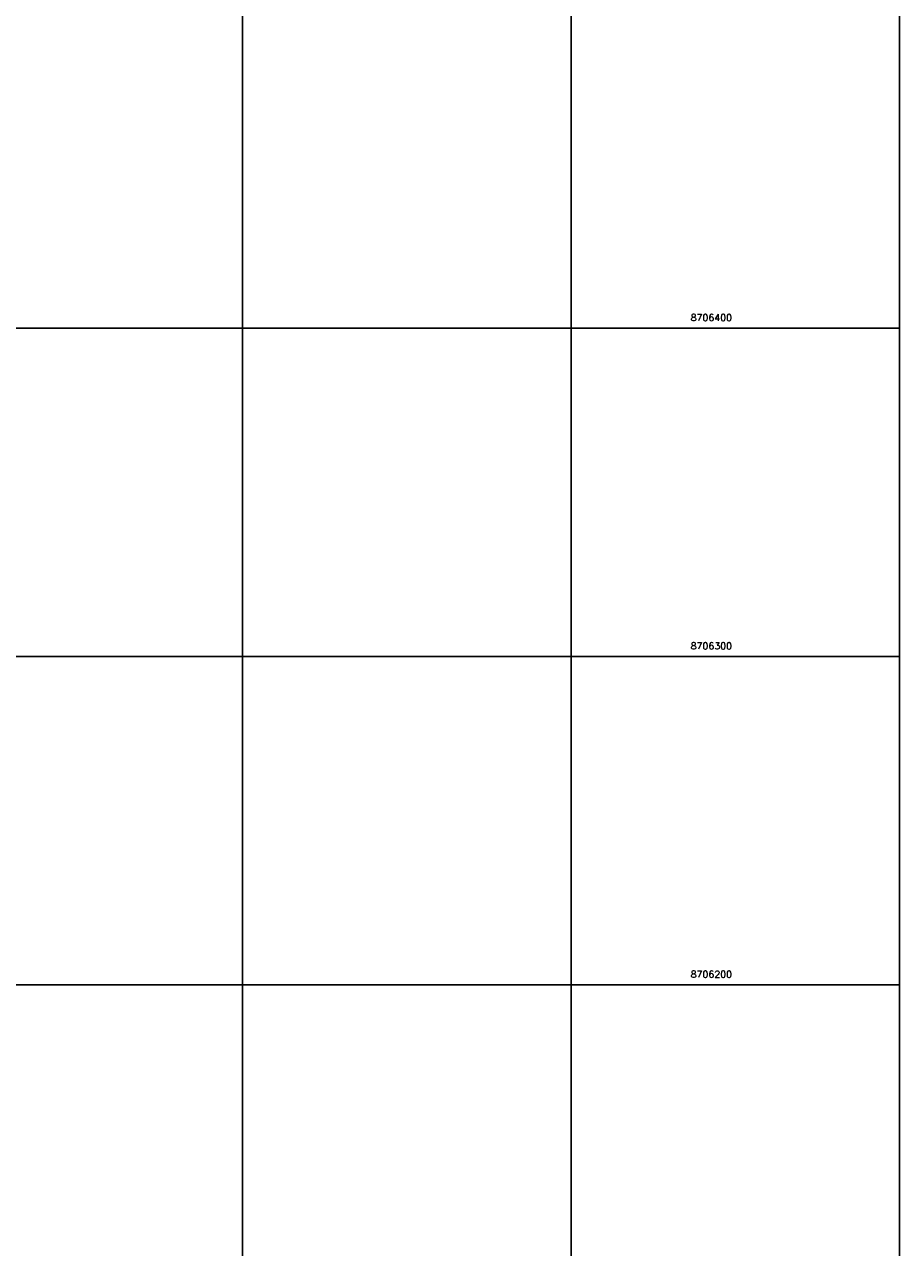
# Model space of a CAD drawing. Header units: millimetres. Extents: x 196436 to 199900, y 8705373 to 8708636.
# Tile 71 of 92: x 198734 to 199000, y 8706120 to 8706493. Entities that reach past the tile are written whole.
import ezdxf
from ezdxf.enums import TextEntityAlignment as Align

# ---------------------------------------------------------------- set-up
doc = ezdxf.new("R2010")
doc.units = ezdxf.units.MM
doc.header["$LTSCALE"] = 5
doc.layers.add('MALHA', color=9, linetype='Continuous')
doc.layers.add('TXT_COORD', color=3, linetype='Continuous')
doc.styles.add('GEOSIS', font='ROMANS.SHX')

msp = doc.modelspace()

# ---------------------------------------------------------------- linework, layer by layer
at = {"layer": 'MALHA'}
for p, q in [((198800, 8708635.599), (198800, 8705384.785)), ((198800, 8708635.599), (198800, 8705384.785)), ((198900, 8708635.599), (198900, 8705384.785)), ((198900, 8708635.599), (198900, 8705384.785)), ((196441.61, 8706400), (199000, 8706400)), ((196441.61, 8706400), (199000, 8706400)), ((196441.61, 8706300), (199000, 8706300)), ((196441.61, 8706300), (199000, 8706300)), ((196441.61, 8706200), (199000, 8706200)), ((196441.61, 8706200), (199000, 8706200))]:
    msp.add_line(p, q, dxfattribs=at)
at = {"layer": 'MALHA', "color": 7}
msp.add_line((199000, 8708635.599), (199000, 8705384.785), dxfattribs=at)
msp.add_line((199000, 8708635.599), (199000, 8705384.785), dxfattribs=at)

# ---------------------------------------------------------------- texts
at = {"layer": 'TXT_COORD', "style": 'GEOSIS'}
for s, p in [('8706400', (198949.017, 8706401.584)), ('8706300', (198949.017, 8706301.584)), ('8706200', (198949.017, 8706201.584))]:
    msp.add_text(s, height=2.1, dxfattribs=at).set_placement(p, align=Align.BOTTOM_RIGHT)

doc.saveas('drawing.dxf')
